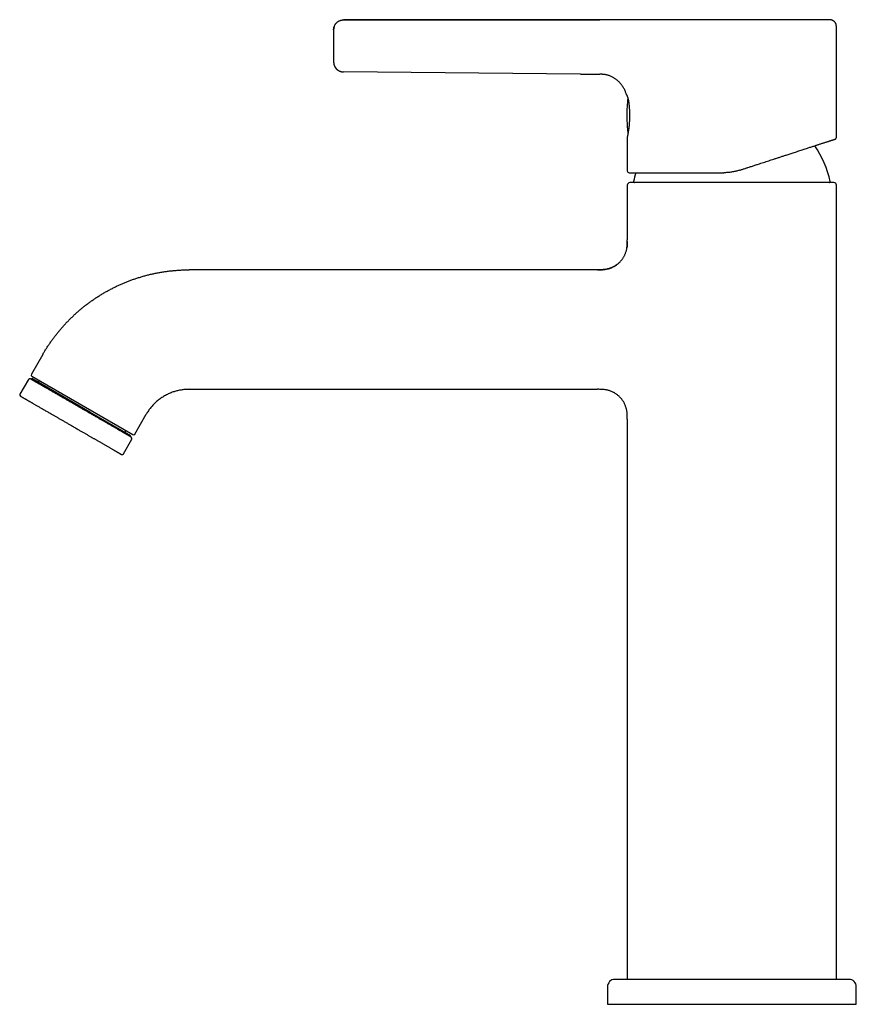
# Model space of a CAD drawing. Header units: millimetres. Extents: x 8 to 916, y 12 to 932.
# Tile 36 of 72: x 25 to 193, y 662 to 860. Entities that reach past the tile are written whole.
import ezdxf

# ---------------------------------------------------------------- set-up
doc = ezdxf.new("R2010")
doc.units = ezdxf.units.MM

msp = doc.modelspace()

# ---------------------------------------------------------------- linework, layer by layer
at = {"color": 7, "linetype": 'Continuous', "lineweight": 30}
for p, q in [((89.77, 859.5), (141.25, 859.53)), ((141.25, 859.52), (89.77, 859.49)), ((188.77, 835.93), (188.77, 858.02)), ((89.75, 849.06), (89.75, 849.06)), ((137.37, 848.62), (89.75, 849.05)), ((137.37, 848.62), (141.25, 848.59)), ((141.25, 848.59), (141.25, 848.58)), ((146.57, 844.55), (146.56, 844.56)), ((146.59, 844.51), (146.57, 844.53)), ((146.88, 836.99), (146.89, 836.91)), ((146.77, 836.05), (146.77, 836.01)), ((146.77, 836.02), (146.77, 829.22)), ((146.77, 826.32), (146.77, 815.32)), ((188.77, 666.82), (188.77, 826.32)), ((140.77, 809.32), (58.78, 809.32)), ((29.34, 792.32), (27.05, 788.34)), ((26.45, 787.3), (24.75, 784.36)), ((27.13, 787.49), (27.03, 787.31)), ((38.82, 780.74), (27.13, 787.49)), ((27.16, 787.93), (47.42, 776.23)), ((58.78, 785.32), (140.77, 785.32)), ((47.05, 775.99), (38.82, 780.74)), ((47.83, 776.34), (50.12, 780.32)), ((146.77, 779.32), (146.77, 666.82)), ((45.53, 772.36), (47.23, 775.3)), ((46.95, 775.81), (47.05, 775.99)), ((191.27, 666.82), (144.27, 666.82)), ((142.77, 665.32), (142.77, 661.82)), ((192.77, 661.82), (192.77, 665.32)), ((142.77, 661.82), (192.77, 661.82))]:
    msp.add_line(p, q, dxfattribs=at)
for centre, radius, start, end in [((89.77, 851.05), 2, 181.1418, 186.1291), ((89.77, 851.05), 2, 200.4003, 269.4813), ((176.67, 840.32), 30, 173.3326, 180), ((176.67, 840.32), 30, 180, 185.9292), ((147.03, 837.24), 0.2, 185.9292, 215.6127), ((167.77, 822.82), 20.2, 12.1248, 34.4137), ((147.17, 829.22), 0.4, 180, 270), ((167.77, 822.82), 20.2, 162.7153, 167.8752), ((147.27, 826.32), 0.5, 90, 180), ((148.22, 827.02), 0.2, 167.8752, 270), ((187.32, 827.02), 0.2, 270, 12.1248), ((188.27, 826.32), 0.5, 0, 90), ((26.71, 787.15), 0.3, 60, 150), ((27.31, 788.19), 0.3, 150, 240), ((28.28, 787.28), 0.4, 240, 330), ((25.01, 784.21), 0.3, 150, 240), ((46.3, 776.88), 0.4, 150, 240), ((46.97, 775.45), 0.3, 330, 60), ((47.57, 776.49), 0.3, 240, 330), ((45.27, 772.51), 0.3, 240, 330), ((144.27, 665.32), 1.5, 90, 180), ((191.27, 665.32), 1.5, 0, 90)]:
    msp.add_arc(centre, radius, start, end, dxfattribs=at)
for points, knots in [([(87.77, 857.54), (87.77, 857.57), (87.77, 857.66), (87.79, 857.81), (87.82, 857.96), (87.86, 858.12), (87.92, 858.27), (87.99, 858.42), (88.07, 858.56), (88.16, 858.7), (88.26, 858.82), (88.38, 858.94), (88.5, 859.05), (88.63, 859.15), (88.77, 859.23), (88.91, 859.31), (89.05, 859.37), (89.2, 859.42), (89.34, 859.46), (89.49, 859.48), (89.63, 859.5), (89.72, 859.5), (89.77, 859.5)], [0, 0, 0, 0, 0.036909, 0.08662, 0.137617, 0.189785, 0.242989, 0.297073, 0.348718, 0.400836, 0.453259, 0.505816, 0.558333, 0.610635, 0.662554, 0.713928, 0.764604, 0.814445, 0.862462, 0.909449, 0.955319, 1, 1, 1, 1]), ([(87.89, 858.19), (87.89, 858.18), (87.87, 858.14), (87.85, 858.06), (87.82, 857.96), (87.8, 857.86), (87.79, 857.8), (87.78, 857.75), (87.78, 857.72), (87.78, 857.69), (87.77, 857.66), (87.77, 857.63), (87.77, 857.6), (87.77, 857.56), (87.77, 857.55), (87.77, 857.53)], [0, 0, 0, 0, 0.0224763, 0.1931344, 0.3265791, 0.451743, 0.5674853, 0.6084878, 0.6482526, 0.6890171, 0.7345931, 0.7873546, 0.8487151, 0.9194597, 1, 1, 1, 1]), ([(150.72, 859.52), (150.64, 859.52), (150.5, 859.52), (150.28, 859.53), (150.07, 859.53), (149.87, 859.53), (149.66, 859.54), (149.43, 859.54), (149.19, 859.54), (148.96, 859.55), (148.72, 859.55), (148.49, 859.54), (148.28, 859.54), (148.07, 859.54), (147.87, 859.54), (147.66, 859.53), (147.45, 859.53), (147.23, 859.53), (147.01, 859.52), (146.8, 859.52), (146.58, 859.52), (146.37, 859.52), (146.18, 859.51), (145.99, 859.51), (145.81, 859.51), (145.63, 859.51), (145.44, 859.51), (145.25, 859.5), (145.06, 859.5), (144.85, 859.5), (144.62, 859.5), (144.39, 859.5), (144.13, 859.5), (143.86, 859.51), (143.58, 859.51), (143.28, 859.51), (142.97, 859.51), (142.65, 859.52), (142.31, 859.52), (141.97, 859.52), (141.61, 859.52), (141.37, 859.52), (141.25, 859.52)], [0, 0, 0, 0, 0.024162, 0.046991, 0.068779, 0.089763, 0.110125, 0.136066, 0.161361, 0.186002, 0.211449, 0.235752, 0.25874, 0.280241, 0.300083, 0.32304, 0.345645, 0.368411, 0.391325, 0.414375, 0.437521, 0.460722, 0.480026, 0.499317, 0.518572, 0.537769, 0.556944, 0.577215, 0.597769, 0.619781, 0.643317, 0.668436, 0.695146, 0.723446, 0.753328, 0.784771, 0.817736, 0.852145, 0.887254, 0.92363, 0.961229, 1, 1, 1, 1]), ([(187.27, 859.52), (187.27, 859.52), (187.27, 859.52), (187.24, 859.52), (187.21, 859.52), (187.15, 859.52), (187.09, 859.52), (187.01, 859.52), (186.92, 859.52), (186.82, 859.52), (186.7, 859.52), (186.57, 859.52), (186.42, 859.52), (186.26, 859.52), (186.07, 859.52), (185.87, 859.52), (185.65, 859.52), (185.42, 859.52), (185.16, 859.52), (184.89, 859.52), (184.6, 859.52), (184.29, 859.52), (183.97, 859.52), (183.64, 859.52), (183.3, 859.52), (182.96, 859.52), (182.6, 859.52), (182.24, 859.52), (181.85, 859.52), (181.45, 859.52), (181.03, 859.52), (180.59, 859.52), (180.15, 859.52), (179.69, 859.52), (179.23, 859.52), (178.77, 859.52), (178.31, 859.52), (177.85, 859.52), (177.38, 859.52), (176.89, 859.52), (176.38, 859.52), (175.86, 859.52), (175.33, 859.52), (174.79, 859.52), (174.25, 859.52), (173.71, 859.52), (173.18, 859.52), (172.65, 859.52), (172.13, 859.52), (171.6, 859.52), (171.05, 859.52), (170.5, 859.52), (169.93, 859.52), (169.36, 859.52), (168.79, 859.52), (168.22, 859.52), (167.66, 859.52), (167.11, 859.52), (166.57, 859.52), (166.04, 859.52), (165.5, 859.52), (164.96, 859.52), (164.41, 859.52), (163.86, 859.52), (163.31, 859.52), (162.76, 859.52), (162.21, 859.52), (161.68, 859.52), (161.17, 859.52), (160.67, 859.52), (160.18, 859.52), (159.69, 859.52), (159.21, 859.52), (158.72, 859.52), (158.22, 859.52), (157.74, 859.52), (157.26, 859.52), (156.8, 859.52), (156.35, 859.52), (155.92, 859.52), (155.5, 859.52), (155.1, 859.52), (154.71, 859.52), (154.32, 859.52), (153.93, 859.52), (153.54, 859.52), (153.17, 859.52), (152.81, 859.52), (152.46, 859.52), (152.13, 859.52), (151.82, 859.52), (151.53, 859.52), (151.25, 859.52), (150.98, 859.52), (150.81, 859.52), (150.72, 859.52)], [0, 0, 0, 0, 0.009186, 0.020206, 0.03124, 0.042297, 0.05228, 0.062249, 0.072212, 0.082175, 0.092146, 0.102132, 0.112109, 0.123048, 0.133961, 0.144857, 0.155745, 0.166635, 0.178153, 0.189656, 0.201156, 0.212663, 0.224187, 0.235705, 0.246526, 0.257322, 0.268103, 0.278878, 0.289654, 0.301045, 0.312423, 0.323799, 0.335183, 0.346586, 0.357978, 0.368678, 0.379357, 0.390023, 0.400684, 0.411349, 0.422615, 0.43387, 0.445123, 0.456384, 0.467663, 0.478929, 0.489512, 0.500075, 0.510625, 0.521171, 0.531721, 0.542869, 0.554004, 0.565134, 0.576271, 0.587422, 0.598564, 0.609033, 0.61948, 0.629913, 0.64034, 0.650769, 0.661799, 0.672814, 0.683822, 0.694834, 0.705857, 0.716877, 0.727234, 0.737566, 0.747883, 0.758192, 0.7685, 0.779397, 0.790284, 0.801168, 0.812061, 0.822969, 0.833861, 0.844094, 0.854308, 0.864511, 0.87471, 0.884912, 0.895667, 0.90642, 0.917179, 0.927954, 0.938754, 0.949515, 0.959618, 0.96971, 0.9798, 0.989894, 1, 1, 1, 1]), ([(188.77, 858.02), (188.77, 858.07), (188.77, 858.15), (188.76, 858.28), (188.75, 858.4), (188.73, 858.51), (188.71, 858.61), (188.67, 858.7), (188.64, 858.79), (188.59, 858.87), (188.54, 858.95), (188.49, 859.03), (188.42, 859.11), (188.34, 859.19), (188.24, 859.27), (188.12, 859.34), (188, 859.41), (187.88, 859.45), (187.75, 859.49), (187.63, 859.51), (187.54, 859.51), (187.47, 859.52), (187.43, 859.52), (187.39, 859.52), (187.33, 859.52), (187.29, 859.52), (187.27, 859.52)], [0, 0, 0, 0, 0.054023, 0.105414, 0.154088, 0.200109, 0.243651, 0.284779, 0.323291, 0.359059, 0.402308, 0.440347, 0.474817, 0.527521, 0.581468, 0.636524, 0.692536, 0.747674, 0.798972, 0.852089, 0.901317, 0.916118, 0.930602, 0.948387, 0.973381, 1, 1, 1, 1]), ([(87.77, 857.5), (87.77, 857.5), (87.77, 857.49), (87.77, 857.47), (87.77, 857.43), (87.77, 857.38), (87.77, 857.32), (87.77, 857.24), (87.77, 857.15), (87.77, 857.05), (87.77, 856.94), (87.77, 856.82), (87.77, 856.68), (87.77, 856.54), (87.77, 856.38), (87.77, 856.22), (87.77, 856.05), (87.77, 855.87), (87.77, 855.68), (87.77, 855.49), (87.77, 855.29), (87.77, 855.08), (87.77, 854.88), (87.77, 854.67), (87.77, 854.47), (87.77, 854.26), (87.77, 854.05), (87.77, 853.84), (87.77, 853.63), (87.77, 853.43), (87.77, 853.23), (87.77, 853.03), (87.77, 852.83), (87.77, 852.65), (87.77, 852.47), (87.77, 852.3), (87.77, 852.14), (87.77, 851.99), (87.77, 851.84), (87.77, 851.71), (87.77, 851.59), (87.77, 851.48), (87.77, 851.38), (87.77, 851.29), (87.77, 851.22), (87.77, 851.16), (87.77, 851.11), (87.77, 851.07), (87.77, 851.05), (87.77, 851.05), (87.77, 851.05)], [0, 0, 0, 0, 0.020695, 0.041476, 0.062435, 0.08327, 0.104094, 0.124993, 0.146248, 0.167218, 0.187988, 0.208649, 0.22929, 0.250004, 0.270747, 0.291407, 0.312074, 0.33284, 0.353794, 0.375023, 0.396278, 0.417246, 0.438015, 0.458673, 0.479312, 0.500022, 0.520754, 0.541404, 0.562062, 0.582819, 0.603765, 0.624985, 0.646228, 0.66719, 0.687958, 0.708621, 0.729269, 0.749994, 0.770718, 0.791506, 0.812448, 0.833298, 0.854122, 0.875005, 0.896278, 0.917254, 0.938022, 0.958674, 0.979302, 1, 1, 1, 1]), ([(87.77, 851.01), (87.77, 851), (87.77, 850.98), (87.77, 850.95), (87.77, 850.93), (87.77, 850.9), (87.78, 850.87), (87.78, 850.84), (87.78, 850.81), (87.79, 850.76), (87.8, 850.69), (87.82, 850.6), (87.85, 850.49), (87.88, 850.38), (87.93, 850.25), (88, 850.12), (88.07, 850), (88.14, 849.89), (88.2, 849.81), (88.26, 849.74), (88.32, 849.67), (88.38, 849.61), (88.44, 849.56), (88.51, 849.5), (88.59, 849.44), (88.67, 849.38), (88.77, 849.32), (88.88, 849.26), (89, 849.21), (89.13, 849.16), (89.28, 849.12), (89.43, 849.08), (89.59, 849.06), (89.7, 849.06), (89.75, 849.06)], [0, 0, 0, 0, 0.018253, 0.034332, 0.048342, 0.060478, 0.071071, 0.080657, 0.090062, 0.099761, 0.127138, 0.156744, 0.188308, 0.228669, 0.271771, 0.317539, 0.363857, 0.409655, 0.437958, 0.465974, 0.493673, 0.521028, 0.548014, 0.575069, 0.604945, 0.638043, 0.67427, 0.713499, 0.75557, 0.800278, 0.847379, 0.896588, 0.94758, 1, 1, 1, 1]), ([(146.56, 844.56), (146.54, 844.66), (146.48, 844.85), (146.37, 845.14), (146.25, 845.43), (146.1, 845.72), (145.94, 846), (145.76, 846.28), (145.56, 846.54), (145.34, 846.8), (145.12, 847.04), (144.87, 847.27), (144.62, 847.48), (144.36, 847.68), (144.09, 847.85), (143.81, 848.01), (143.54, 848.14), (143.26, 848.26), (142.98, 848.36), (142.7, 848.43), (142.44, 848.49), (142.18, 848.53), (141.93, 848.56), (141.69, 848.58), (141.46, 848.58), (141.32, 848.58), (141.25, 848.58)], [0, 0, 0, 0, 0.041728, 0.08463, 0.128551, 0.173328, 0.218797, 0.264786, 0.31112, 0.357625, 0.404125, 0.45045, 0.496434, 0.541917, 0.586749, 0.63079, 0.673907, 0.715978, 0.756885, 0.796512, 0.834742, 0.87145, 0.906496, 0.939724, 0.970957, 1, 1, 1, 1]), ([(146.6, 844.49), (146.59, 844.5), (146.58, 844.52), (146.57, 844.54), (146.57, 844.55), (146.57, 844.55)], [0, 0, 0, 0, 0.348637, 0.698688, 1, 1, 1, 1]), ([(146.59, 844.51), (146.59, 844.5), (146.6, 844.49), (146.61, 844.46), (146.63, 844.42), (146.65, 844.38), (146.67, 844.33), (146.69, 844.29), (146.7, 844.28)], [0, 0, 0, 0, 0.119236, 0.282975, 0.462249, 0.643477, 0.832855, 1, 1, 1, 1]), ([(146.6, 844.49), (146.6, 844.48), (146.61, 844.47), (146.63, 844.43), (146.65, 844.37), (146.68, 844.31), (146.71, 844.24), (146.75, 844.15), (146.78, 844.06), (146.82, 843.95), (146.86, 843.84), (146.89, 843.72), (146.93, 843.58), (146.96, 843.44), (146.99, 843.29), (147.02, 843.13), (147.04, 842.96), (147.06, 842.85), (147.07, 842.79)], [0, 0, 0, 0, 0.062957, 0.126071, 0.189377, 0.252771, 0.316121, 0.379286, 0.442146, 0.50479, 0.567364, 0.629941, 0.692573, 0.755284, 0.818079, 0.880956, 0.943905, 1, 1, 1, 1]), ([(147.07, 842.79), (147.07, 842.75), (147.08, 842.65), (147.1, 842.47), (147.12, 842.27), (147.14, 842.06), (147.16, 841.86), (147.17, 841.66), (147.19, 841.47), (147.2, 841.27), (147.2, 841.07), (147.21, 840.87), (147.22, 840.68), (147.22, 840.5), (147.22, 840.32), (147.22, 840.16), (147.22, 840), (147.21, 839.85), (147.21, 839.7), (147.2, 839.57), (147.2, 839.45), (147.19, 839.35), (147.19, 839.25), (147.18, 839.13), (147.17, 838.98), (147.16, 838.8), (147.15, 838.63), (147.13, 838.47), (147.12, 838.33), (147.11, 838.18), (147.09, 838.04), (147.07, 837.9), (147.06, 837.77), (147.04, 837.64), (147.02, 837.51), (147, 837.37), (146.98, 837.24), (146.96, 837.11), (146.95, 837), (146.93, 836.88), (146.91, 836.77), (146.89, 836.66), (146.87, 836.55), (146.85, 836.46), (146.84, 836.37), (146.82, 836.3), (146.81, 836.23), (146.8, 836.17), (146.79, 836.12), (146.78, 836.09), (146.77, 836.06), (146.77, 836.05), (146.77, 836.05)], [0, 0, 0, 0, 0.014901, 0.041014, 0.066281, 0.090699, 0.114265, 0.136975, 0.158827, 0.179818, 0.20275, 0.224556, 0.245241, 0.264852, 0.283403, 0.300885, 0.317293, 0.334386, 0.350117, 0.364481, 0.377475, 0.389097, 0.399534, 0.409997, 0.4298, 0.450407, 0.471815, 0.488704, 0.506063, 0.523896, 0.542204, 0.561029, 0.576963, 0.594293, 0.613023, 0.633157, 0.654701, 0.673231, 0.692704, 0.713126, 0.734511, 0.756862, 0.780133, 0.80432, 0.826239, 0.848868, 0.872211, 0.896276, 0.921072, 0.946612, 0.972913, 1, 1, 1, 1]), ([(146.85, 837.22), (146.85, 837.22), (146.85, 837.22), (146.85, 837.21), (146.85, 837.21), (146.85, 837.2), (146.85, 837.19), (146.86, 837.18), (146.86, 837.16), (146.86, 837.14), (146.87, 837.11), (146.87, 837.07), (146.88, 837.03), (146.88, 837.01), (146.88, 836.99)], [0, 0, 0, 0, 0.062797, 0.125263, 0.187875, 0.251104, 0.326092, 0.400828, 0.476067, 0.552547, 0.665921, 0.77668, 0.887232, 1, 1, 1, 1]), ([(146.9, 836.88), (146.9, 836.88), (146.9, 836.86), (146.91, 836.84), (146.92, 836.83), (146.92, 836.83)], [0, 0, 0, 0, 0.2694538, 0.9553776, 1, 1, 1, 1]), ([(169.27, 829.31), (169.46, 829.37), (169.84, 829.49), (170.41, 829.67), (170.97, 829.86), (171.46, 830.02), (171.88, 830.15), (172.24, 830.27), (172.59, 830.38), (172.94, 830.5), (173.36, 830.63), (173.84, 830.79), (174.38, 830.96), (174.91, 831.14), (175.43, 831.31), (175.95, 831.48), (176.4, 831.62), (176.79, 831.75), (177.11, 831.85), (177.43, 831.95), (177.74, 832.06), (178.05, 832.16), (178.36, 832.26), (178.7, 832.37), (179.08, 832.49), (179.49, 832.62), (179.89, 832.76), (180.32, 832.89), (180.76, 833.04), (181.22, 833.19), (181.67, 833.33), (182.1, 833.47), (182.53, 833.61), (182.92, 833.74), (183.28, 833.86), (183.62, 833.97), (183.94, 834.07), (184.25, 834.17), (184.56, 834.27), (184.85, 834.37), (185.12, 834.46), (185.39, 834.54), (185.66, 834.63), (185.94, 834.72), (186.21, 834.81), (186.47, 834.89), (186.71, 834.97), (186.94, 835.05), (187.13, 835.11), (187.28, 835.15), (187.39, 835.19), (187.5, 835.23), (187.6, 835.26), (187.7, 835.29), (187.79, 835.32), (187.88, 835.35), (187.96, 835.38), (188.05, 835.4), (188.12, 835.43), (188.19, 835.45), (188.26, 835.47), (188.32, 835.49), (188.38, 835.51), (188.43, 835.53), (188.47, 835.54), (188.49, 835.55), (188.49, 835.55), (188.49, 835.55)], [0, 0, 0, 0, 0.018884, 0.03773, 0.056551, 0.075361, 0.087184, 0.099011, 0.110845, 0.122833, 0.135326, 0.153875, 0.172385, 0.19087, 0.209342, 0.227814, 0.246299, 0.258028, 0.269733, 0.281417, 0.293082, 0.304732, 0.316371, 0.328001, 0.343985, 0.359969, 0.37596, 0.392252, 0.411593, 0.430878, 0.450123, 0.469344, 0.488557, 0.507779, 0.524213, 0.540596, 0.556936, 0.573245, 0.589532, 0.605517, 0.6215, 0.637492, 0.653185, 0.671799, 0.690363, 0.708894, 0.727407, 0.745918, 0.764442, 0.77535, 0.786237, 0.797106, 0.807961, 0.818804, 0.82964, 0.840472, 0.852385, 0.864301, 0.876225, 0.888026, 0.899339, 0.916141, 0.932916, 0.949677, 0.966437, 0.983208, 1, 1, 1, 1]), ([(188.49, 835.55), (188.51, 835.55), (188.53, 835.56), (188.57, 835.58), (188.61, 835.61), (188.65, 835.64), (188.68, 835.68), (188.7, 835.71), (188.72, 835.75), (188.74, 835.79), (188.76, 835.83), (188.77, 835.88), (188.77, 835.91), (188.77, 835.93)], [0, 0, 0, 0, 0.101139, 0.179766, 0.235683, 0.395078, 0.456356, 0.534564, 0.629469, 0.711053, 0.80075, 0.897517, 1, 1, 1, 1]), ([(147.17, 828.82), (147.17, 828.82), (147.17, 828.82), (147.17, 828.82), (147.17, 828.82), (147.17, 828.82), (147.17, 828.82), (147.17, 828.82), (147.17, 828.82), (147.17, 828.82), (147.18, 828.82), (147.18, 828.82), (147.19, 828.82), (147.2, 828.82), (147.21, 828.82), (147.21, 828.82), (147.21, 828.82), (147.22, 828.82), (147.22, 828.82), (147.22, 828.82), (147.23, 828.82), (147.24, 828.82), (147.26, 828.82), (147.28, 828.82), (147.31, 828.82), (147.34, 828.82), (147.39, 828.82), (147.47, 828.82), (147.58, 828.82), (147.69, 828.82), (147.8, 828.82), (147.89, 828.82), (147.99, 828.82), (148.09, 828.82), (148.18, 828.82), (148.24, 828.82), (148.26, 828.82), (148.26, 828.82), (148.26, 828.82), (148.27, 828.82), (148.28, 828.82), (148.3, 828.82), (148.32, 828.82), (148.35, 828.82), (148.39, 828.82), (148.44, 828.82), (148.49, 828.82), (148.54, 828.82), (148.61, 828.82), (148.66, 828.82), (148.71, 828.82), (148.73, 828.82), (148.75, 828.82), (148.77, 828.82), (148.81, 828.82), (148.9, 828.82), (149.05, 828.82), (149.2, 828.82), (149.32, 828.82), (149.42, 828.82), (149.51, 828.82), (149.61, 828.82), (149.71, 828.82), (149.81, 828.82), (149.96, 828.82), (150.18, 828.82), (150.43, 828.82), (150.64, 828.82), (150.77, 828.82), (150.86, 828.82), (150.91, 828.82), (150.97, 828.82), (151.03, 828.82), (151.08, 828.82), (151.16, 828.82), (151.27, 828.82), (151.41, 828.82), (151.53, 828.82), (151.64, 828.82), (151.73, 828.82), (151.79, 828.82), (151.86, 828.82), (151.92, 828.82), (151.98, 828.82), (152.15, 828.82), (152.41, 828.82), (152.77, 828.82), (153.12, 828.82), (153.48, 828.82), (153.83, 828.82), (154.11, 828.82), (154.29, 828.82), (154.37, 828.82), (154.4, 828.82), (154.41, 828.82), (154.41, 828.82), (154.42, 828.82), (154.43, 828.82), (154.45, 828.82), (154.49, 828.82), (154.54, 828.82), (154.61, 828.82), (154.69, 828.82), (154.78, 828.82), (154.88, 828.82), (155, 828.82), (155.14, 828.82), (155.29, 828.82), (155.46, 828.82), (155.65, 828.82), (155.85, 828.82), (156.06, 828.82), (156.28, 828.82), (156.52, 828.82), (156.77, 828.82), (157.03, 828.82), (157.31, 828.82), (157.61, 828.82), (157.93, 828.82), (158.26, 828.82), (158.6, 828.82), (158.93, 828.82), (159.25, 828.82), (159.53, 828.82), (159.87, 828.82), (160.16, 828.82), (160.37, 828.82), (160.44, 828.82), (160.47, 828.82), (160.49, 828.82), (160.51, 828.82), (160.53, 828.82), (160.55, 828.82), (160.73, 828.82), (161.08, 828.82), (161.59, 828.82), (162.1, 828.82), (162.62, 828.82), (163.15, 828.82), (163.66, 828.82), (164.17, 828.82), (164.67, 828.82), (165.17, 828.82), (165.68, 828.82), (166.02, 828.82), (166.18, 828.82)], [0, 0, 0, 0, 0.000373, 0.000982, 0.002338, 0.004225, 0.006644, 0.009593, 0.012837, 0.016548, 0.020724, 0.025366, 0.030475, 0.036049, 0.042089, 0.043912, 0.045056, 0.046103, 0.047147, 0.048187, 0.049224, 0.054063, 0.062508, 0.070817, 0.078866, 0.086655, 0.094802, 0.114489, 0.134177, 0.153864, 0.165891, 0.177873, 0.189646, 0.201417, 0.213017, 0.218121, 0.21877, 0.219085, 0.219419, 0.219771, 0.220143, 0.222316, 0.224972, 0.22811, 0.231731, 0.235914, 0.240596, 0.24578, 0.251463, 0.257647, 0.260527, 0.26265, 0.26435, 0.266053, 0.267759, 0.2745, 0.288353, 0.302441, 0.309041, 0.315691, 0.322392, 0.329143, 0.335944, 0.342795, 0.349293, 0.366648, 0.384219, 0.394155, 0.404158, 0.406851, 0.410078, 0.413243, 0.416346, 0.419386, 0.422364, 0.430035, 0.437259, 0.444037, 0.450368, 0.45398, 0.457428, 0.460714, 0.463836, 0.466915, 0.470808, 0.489161, 0.505548, 0.521935, 0.538322, 0.554708, 0.569129, 0.575474, 0.578266, 0.578631, 0.578997, 0.579362, 0.579728, 0.580093, 0.580459, 0.582374, 0.584761, 0.58762, 0.590952, 0.594756, 0.599032, 0.603781, 0.609537, 0.615862, 0.622756, 0.630219, 0.638251, 0.646852, 0.655483, 0.664619, 0.674262, 0.68441, 0.695064, 0.706224, 0.71789, 0.730062, 0.742739, 0.755923, 0.765912, 0.776173, 0.786707, 0.801027, 0.807479, 0.808209, 0.80894, 0.809672, 0.810405, 0.81114, 0.811875, 0.812612, 0.830102, 0.847591, 0.865081, 0.88257, 0.90006, 0.917549, 0.934039, 0.95053, 0.96702, 0.98351, 1, 1, 1, 1]), ([(169.27, 829.31), (169.16, 829.27), (168.93, 829.2), (168.59, 829.11), (168.24, 829.03), (167.89, 828.96), (167.55, 828.91), (167.2, 828.87), (166.86, 828.84), (166.52, 828.82), (166.3, 828.82), (166.18, 828.82)], [0, 0, 0, 0, 0.11455, 0.228399, 0.34157, 0.454091, 0.565984, 0.675295, 0.784051, 0.892278, 1, 1, 1, 1]), ([(167.77, 826.82), (167.57, 826.82), (167.18, 826.82), (166.59, 826.82), (166.01, 826.82), (165.49, 826.82), (165.05, 826.82), (164.69, 826.82), (164.32, 826.82), (163.95, 826.82), (163.51, 826.82), (163, 826.82), (162.43, 826.82), (161.87, 826.82), (161.32, 826.82), (160.77, 826.82), (160.3, 826.82), (159.91, 826.82), (159.61, 826.82), (159.31, 826.82), (159, 826.82), (158.71, 826.82), (158.41, 826.82), (158.04, 826.82), (157.59, 826.82), (157.06, 826.82), (156.57, 826.82), (156.11, 826.82), (155.68, 826.82), (155.26, 826.82), (154.84, 826.82), (154.44, 826.82), (154.04, 826.82), (153.65, 826.82), (153.25, 826.82), (152.85, 826.82), (152.44, 826.82), (152.05, 826.82), (151.67, 826.82), (151.3, 826.82), (150.95, 826.82), (150.63, 826.82), (150.36, 826.82), (150.12, 826.82), (149.89, 826.82), (149.66, 826.82), (149.43, 826.82), (149.19, 826.82), (148.94, 826.82), (148.74, 826.82), (148.58, 826.82), (148.46, 826.82), (148.34, 826.82), (148.23, 826.82), (148.12, 826.82), (148.02, 826.82), (147.93, 826.82), (147.84, 826.82), (147.75, 826.82), (147.67, 826.82), (147.6, 826.82), (147.52, 826.82), (147.45, 826.82), (147.38, 826.82), (147.33, 826.82), (147.3, 826.82), (147.27, 826.82), (147.27, 826.82), (147.27, 826.82)], [0, 0, 0, 0, 0.018297, 0.036561, 0.054805, 0.073046, 0.084517, 0.095997, 0.107488, 0.119146, 0.131344, 0.149462, 0.167556, 0.18564, 0.203729, 0.221837, 0.239979, 0.2503, 0.260606, 0.270901, 0.281186, 0.291465, 0.30174, 0.312014, 0.330855, 0.349718, 0.36862, 0.385084, 0.401515, 0.417923, 0.434318, 0.450713, 0.467117, 0.483543, 0.5, 0.518813, 0.537585, 0.55633, 0.575065, 0.593808, 0.612574, 0.631379, 0.645824, 0.660242, 0.674642, 0.689029, 0.703413, 0.722254, 0.741117, 0.760019, 0.771113, 0.78219, 0.793255, 0.804311, 0.815361, 0.826409, 0.837457, 0.849616, 0.861783, 0.873965, 0.886015, 0.897519, 0.91461, 0.931681, 0.948743, 0.965809, 0.98289, 1, 1, 1, 1]), ([(188.27, 826.82), (188.27, 826.82), (188.26, 826.82), (188.24, 826.82), (188.2, 826.82), (188.14, 826.82), (188.09, 826.82), (188.04, 826.82), (187.98, 826.82), (187.91, 826.82), (187.82, 826.82), (187.71, 826.82), (187.57, 826.82), (187.41, 826.82), (187.23, 826.82), (187.04, 826.82), (186.86, 826.82), (186.71, 826.82), (186.58, 826.82), (186.44, 826.82), (186.3, 826.82), (186.16, 826.82), (186.01, 826.82), (185.81, 826.82), (185.56, 826.82), (185.25, 826.82), (184.94, 826.82), (184.63, 826.82), (184.33, 826.82), (184.01, 826.82), (183.68, 826.82), (183.34, 826.82), (182.99, 826.82), (182.64, 826.82), (182.25, 826.82), (181.83, 826.82), (181.39, 826.82), (180.93, 826.82), (180.46, 826.82), (179.98, 826.82), (179.49, 826.82), (179.03, 826.82), (178.6, 826.82), (178.2, 826.82), (177.8, 826.82), (177.39, 826.82), (176.94, 826.82), (176.43, 826.82), (175.88, 826.82), (175.39, 826.82), (174.98, 826.82), (174.65, 826.82), (174.31, 826.82), (173.97, 826.82), (173.63, 826.82), (173.29, 826.82), (172.93, 826.82), (172.57, 826.82), (172.18, 826.82), (171.8, 826.82), (171.43, 826.82), (171, 826.82), (170.51, 826.82), (169.96, 826.82), (169.42, 826.82), (168.87, 826.82), (168.32, 826.82), (167.95, 826.82), (167.77, 826.82)], [0, 0, 0, 0, 0.0182994, 0.0365643, 0.0548095, 0.0730503, 0.0845207, 0.095999, 0.107489, 0.1191462, 0.1313436, 0.1494624, 0.1675565, 0.1856404, 0.203729, 0.2218369, 0.2399788, 0.2502997, 0.2606061, 0.2709006, 0.2811859, 0.2914647, 0.3017397, 0.3120137, 0.3308548, 0.3497181, 0.3686199, 0.3850844, 0.401515, 0.4179226, 0.4343183, 0.4507128, 0.4671173, 0.4835427, 0.4999999, 0.5188133, 0.5375845, 0.5563297, 0.5750654, 0.5938079, 0.6125736, 0.6313789, 0.6458238, 0.6602423, 0.6746417, 0.6890295, 0.703413, 0.7222542, 0.7411174, 0.7600192, 0.7711127, 0.7821902, 0.7932553, 0.8043112, 0.8153612, 0.8264088, 0.8374573, 0.8496156, 0.8617835, 0.8739655, 0.8860146, 0.897517, 0.9146072, 0.9316771, 0.948739, 0.9658052, 0.9828881, 1, 1, 1, 1]), ([(140.77, 809.32), (140.88, 809.32), (141.1, 809.32), (141.43, 809.32), (141.76, 809.34), (142.07, 809.36), (142.35, 809.4), (142.61, 809.45), (142.87, 809.51), (143.12, 809.57), (143.36, 809.65), (143.59, 809.74), (143.81, 809.84), (144.03, 809.95), (144.25, 810.07), (144.46, 810.21), (144.67, 810.35), (144.87, 810.51), (145.06, 810.67), (145.24, 810.84), (145.41, 811.03), (145.58, 811.22), (145.73, 811.42), (145.88, 811.62), (146.01, 811.83), (146.13, 812.05), (146.24, 812.27), (146.34, 812.5), (146.43, 812.73), (146.51, 812.97), (146.58, 813.22), (146.64, 813.48), (146.68, 813.75), (146.72, 814.01), (146.75, 814.31), (146.76, 814.62), (146.77, 814.97), (146.77, 815.2), (146.77, 815.32)], [0, 0, 0, 0, 0.033819, 0.067708, 0.101712, 0.135867, 0.16283, 0.189921, 0.217154, 0.244538, 0.269572, 0.294741, 0.320043, 0.345474, 0.371025, 0.396682, 0.42243, 0.448249, 0.474116, 0.500007, 0.525899, 0.551766, 0.577584, 0.603332, 0.628989, 0.65454, 0.679971, 0.705272, 0.730441, 0.755474, 0.783354, 0.811076, 0.838652, 0.866097, 0.893425, 0.929064, 0.964571, 1, 1, 1, 1]), ([(146.77, 815), (146.77, 814.92), (146.77, 814.76), (146.76, 814.49), (146.74, 814.22), (146.71, 813.97), (146.69, 813.81), (146.68, 813.74)], [0, 0, 0, 0, 0.176242, 0.402181, 0.62181, 0.835227, 1, 1, 1, 1]), ([(29.34, 792.32), (29.46, 792.52), (29.69, 792.92), (30.06, 793.52), (30.44, 794.1), (30.84, 794.68), (31.24, 795.25), (31.65, 795.81), (32.07, 796.35), (32.5, 796.89), (32.95, 797.42), (33.41, 797.94), (33.88, 798.46), (34.36, 798.97), (34.85, 799.47), (35.36, 799.96), (35.87, 800.44), (36.4, 800.91), (36.93, 801.36), (37.47, 801.81), (38.02, 802.24), (38.58, 802.67), (39.15, 803.08), (39.73, 803.48), (40.33, 803.88), (40.97, 804.28), (41.63, 804.67), (42.3, 805.06), (42.98, 805.42), (43.65, 805.76), (44.3, 806.08), (44.94, 806.37), (45.58, 806.65), (46.23, 806.92), (46.88, 807.17), (47.54, 807.41), (48.23, 807.64), (48.95, 807.86), (49.69, 808.08), (50.43, 808.28), (51.18, 808.46), (51.94, 808.62), (52.7, 808.77), (53.46, 808.9), (54.22, 809.01), (54.99, 809.11), (55.75, 809.18), (56.51, 809.24), (57.27, 809.29), (58.03, 809.31), (58.53, 809.31), (58.78, 809.32)], [0, 0, 0, 0, 0.019669, 0.039338, 0.059007, 0.078676, 0.098345, 0.117663, 0.136981, 0.156299, 0.175617, 0.195329, 0.215041, 0.234753, 0.254465, 0.274177, 0.293889, 0.313601, 0.333313, 0.353025, 0.372738, 0.39245, 0.412162, 0.431874, 0.451586, 0.473268, 0.494951, 0.516633, 0.538316, 0.559999, 0.579711, 0.599423, 0.619135, 0.638848, 0.65856, 0.678273, 0.697985, 0.719668, 0.741351, 0.763034, 0.784716, 0.806399, 0.828082, 0.849765, 0.871448, 0.893132, 0.914815, 0.936111, 0.957407, 0.978703, 1, 1, 1, 1]), ([(144.86, 810.5), (144.84, 810.49), (144.8, 810.46), (144.74, 810.41), (144.69, 810.37), (144.64, 810.33), (144.6, 810.3), (144.55, 810.27), (144.51, 810.24), (144.46, 810.2), (144.4, 810.16), (144.33, 810.12), (144.25, 810.07), (144.15, 810.01), (144.04, 809.95), (143.91, 809.89), (143.77, 809.82), (143.62, 809.75), (143.46, 809.69), (143.28, 809.62), (143.09, 809.56), (142.89, 809.51), (142.67, 809.46), (142.43, 809.41), (142.19, 809.37), (141.93, 809.35), (141.65, 809.33), (141.37, 809.32), (141.07, 809.31), (140.87, 809.31), (140.77, 809.31)], [0, 0, 0, 0, 0.026855, 0.050671, 0.071711, 0.085878, 0.098863, 0.110893, 0.122245, 0.135275, 0.151024, 0.169646, 0.191128, 0.216685, 0.245342, 0.277074, 0.310909, 0.347602, 0.387117, 0.42942, 0.474475, 0.522247, 0.572706, 0.625825, 0.681586, 0.739977, 0.800996, 0.864652, 0.930968, 1, 1, 1, 1]), ([(38.75, 780.55), (38.66, 780.6), (38.49, 780.7), (38.23, 780.84), (37.98, 780.99), (37.72, 781.14), (37.46, 781.29), (37.2, 781.44), (36.94, 781.59), (36.64, 781.76), (36.32, 781.95), (35.98, 782.15), (35.63, 782.35), (35.29, 782.54), (34.97, 782.73), (34.67, 782.91), (34.38, 783.07), (34.1, 783.23), (33.82, 783.39), (33.54, 783.55), (33.27, 783.71), (32.98, 783.88), (32.68, 784.05), (32.37, 784.23), (32.06, 784.41), (31.76, 784.58), (31.46, 784.75), (31.18, 784.92), (30.89, 785.08), (30.62, 785.24), (30.35, 785.4), (30.09, 785.55), (29.84, 785.69), (29.6, 785.83), (29.37, 785.96), (29.15, 786.09), (28.94, 786.21), (28.73, 786.33), (28.54, 786.44), (28.37, 786.54), (28.22, 786.63), (28.08, 786.71), (27.95, 786.78), (27.83, 786.85), (27.72, 786.92), (27.61, 786.98), (27.51, 787.04), (27.41, 787.09), (27.32, 787.15), (27.22, 787.2), (27.14, 787.25), (27.07, 787.29), (27.01, 787.32), (26.97, 787.35), (26.93, 787.37), (26.9, 787.39), (26.88, 787.4), (26.87, 787.41), (26.86, 787.41), (26.86, 787.41), (26.86, 787.41)], [0, 0, 0, 0, 0.014706, 0.029387, 0.044052, 0.058709, 0.07337, 0.088044, 0.102741, 0.118213, 0.13778, 0.157318, 0.176849, 0.196396, 0.215982, 0.232562, 0.249106, 0.265627, 0.282139, 0.298656, 0.315191, 0.331759, 0.351512, 0.371216, 0.390893, 0.410567, 0.430262, 0.45, 0.469753, 0.489457, 0.509134, 0.528808, 0.548503, 0.568241, 0.587581, 0.606874, 0.626142, 0.645407, 0.664691, 0.684017, 0.699613, 0.715178, 0.730722, 0.746258, 0.761797, 0.77735, 0.79293, 0.807768, 0.826227, 0.84466, 0.863087, 0.881527, 0.899999, 0.914708, 0.929391, 0.944057, 0.958715, 0.973375, 0.988047, 1, 1, 1, 1]), ([(58.78, 785.32), (58.66, 785.31), (58.42, 785.31), (58.05, 785.29), (57.68, 785.26), (57.32, 785.21), (56.96, 785.15), (56.6, 785.08), (56.25, 784.99), (55.9, 784.89), (55.54, 784.78), (55.15, 784.64), (54.76, 784.47), (54.37, 784.29), (53.99, 784.09), (53.61, 783.88), (53.25, 783.65), (52.9, 783.4), (52.55, 783.14), (52.22, 782.87), (51.9, 782.58), (51.6, 782.27), (51.31, 781.97), (51.04, 781.65), (50.79, 781.33), (50.56, 781), (50.33, 780.66), (50.19, 780.43), (50.12, 780.32)], [0, 0, 0, 0, 0.0351244, 0.0702484, 0.1053723, 0.1404961, 0.1756196, 0.2101157, 0.2446115, 0.2791075, 0.3136041, 0.3546711, 0.3957383, 0.436805, 0.4778706, 0.5189356, 0.560001, 0.6010671, 0.6421339, 0.6832006, 0.7242669, 0.7653328, 0.806399, 0.8451194, 0.88384, 0.9225604, 0.9612804, 1, 1, 1, 1]), ([(146.77, 779.32), (146.77, 779.41), (146.77, 779.59), (146.77, 779.87), (146.76, 780.15), (146.74, 780.42), (146.71, 780.7), (146.67, 780.97), (146.62, 781.24), (146.56, 781.5), (146.48, 781.75), (146.39, 782.01), (146.29, 782.26), (146.17, 782.51), (146.04, 782.75), (145.9, 782.98), (145.74, 783.21), (145.57, 783.43), (145.39, 783.63), (145.2, 783.83), (145, 784.01), (144.79, 784.19), (144.57, 784.35), (144.33, 784.51), (144.1, 784.65), (143.85, 784.77), (143.61, 784.88), (143.36, 784.98), (143.11, 785.06), (142.85, 785.13), (142.58, 785.19), (142.29, 785.24), (141.99, 785.28), (141.68, 785.3), (141.38, 785.31), (141.07, 785.32), (140.87, 785.32), (140.77, 785.32)], [0, 0, 0, 0, 0.028278, 0.056598, 0.084989, 0.113475, 0.142074, 0.170805, 0.198031, 0.225403, 0.25293, 0.28062, 0.308475, 0.336489, 0.364654, 0.392953, 0.421366, 0.449866, 0.477913, 0.505985, 0.534051, 0.562079, 0.590547, 0.618916, 0.647163, 0.675268, 0.703218, 0.730512, 0.757646, 0.784626, 0.811459, 0.843224, 0.874819, 0.906266, 0.937591, 0.968823, 1, 1, 1, 1]), ([(24.86, 783.95), (24.86, 783.95), (24.86, 783.95), (24.87, 783.94), (24.89, 783.93), (24.92, 783.92), (24.96, 783.89), (25, 783.86), (25.06, 783.83), (25.11, 783.8), (25.17, 783.77), (25.24, 783.73), (25.32, 783.68), (25.4, 783.64), (25.48, 783.59), (25.58, 783.53), (25.68, 783.48), (25.78, 783.42), (25.88, 783.36), (25.99, 783.29), (26.11, 783.23), (26.23, 783.16), (26.37, 783.08), (26.51, 782.99), (26.68, 782.9), (26.85, 782.8), (27.03, 782.7), (27.21, 782.59), (27.4, 782.48), (27.61, 782.36), (27.84, 782.23), (28.09, 782.08), (28.35, 781.93), (28.62, 781.78), (28.89, 781.62), (29.18, 781.46), (29.46, 781.29), (29.76, 781.12), (30.06, 780.94), (30.37, 780.77), (30.68, 780.59), (30.97, 780.42), (31.24, 780.27), (31.48, 780.13), (31.72, 779.99), (31.96, 779.85), (32.21, 779.71), (32.45, 779.56), (32.7, 779.42), (32.96, 779.27), (33.22, 779.12), (33.49, 778.96), (33.77, 778.81), (34.04, 778.65), (34.31, 778.49), (34.59, 778.33), (34.86, 778.17), (35.15, 778.01), (35.45, 777.83), (35.78, 777.64), (36.1, 777.46), (36.43, 777.27), (36.64, 777.15), (36.75, 777.08)], [0, 0, 0, 0, 0.007758, 0.026206, 0.044635, 0.063064, 0.081512, 0.099999, 0.114696, 0.129371, 0.144032, 0.158689, 0.173353, 0.188033, 0.202738, 0.218201, 0.232174, 0.246131, 0.260082, 0.274034, 0.287996, 0.301976, 0.315983, 0.332551, 0.349086, 0.365603, 0.382115, 0.398635, 0.415179, 0.43176, 0.451498, 0.471193, 0.490867, 0.510544, 0.530247, 0.55, 0.569739, 0.589433, 0.609107, 0.628784, 0.648488, 0.668241, 0.68274, 0.697213, 0.711668, 0.726117, 0.740567, 0.755027, 0.769508, 0.784018, 0.799602, 0.815159, 0.830699, 0.846234, 0.861777, 0.877338, 0.892929, 0.907761, 0.926212, 0.944642, 0.96307, 0.981517, 1, 1, 1, 1]), ([(47.12, 775.71), (47.12, 775.71), (47.12, 775.71), (47.12, 775.72), (47.1, 775.73), (47.07, 775.74), (47.03, 775.77), (46.98, 775.8), (46.92, 775.83), (46.85, 775.87), (46.78, 775.91), (46.7, 775.96), (46.62, 776.01), (46.52, 776.06), (46.42, 776.12), (46.3, 776.19), (46.16, 776.27), (46.01, 776.36), (45.85, 776.45), (45.67, 776.55), (45.49, 776.66), (45.29, 776.77), (45.09, 776.89), (44.87, 777.01), (44.65, 777.14), (44.42, 777.28), (44.17, 777.42), (43.92, 777.56), (43.67, 777.71), (43.41, 777.86), (43.14, 778.01), (42.87, 778.17), (42.59, 778.33), (42.32, 778.49), (42.06, 778.64), (41.82, 778.77), (41.58, 778.91), (41.33, 779.06), (41.08, 779.2), (40.83, 779.35), (40.58, 779.49), (40.31, 779.65), (40.02, 779.82), (39.7, 780), (39.39, 780.18), (39.07, 780.36), (38.86, 780.49), (38.75, 780.55)], [0, 0, 0, 0, 0.003425, 0.022765, 0.047224, 0.071646, 0.09606, 0.120494, 0.144976, 0.165702, 0.186382, 0.207033, 0.227673, 0.248319, 0.268988, 0.289698, 0.31439, 0.339019, 0.363615, 0.388208, 0.412827, 0.4375, 0.462191, 0.486821, 0.511417, 0.53601, 0.560628, 0.585302, 0.609476, 0.633592, 0.657678, 0.681759, 0.705865, 0.730021, 0.749517, 0.768973, 0.788404, 0.807824, 0.827247, 0.846689, 0.866163, 0.884708, 0.907778, 0.930818, 0.953853, 0.976905, 1, 1, 1, 1]), ([(36.75, 777.08), (36.83, 777.03), (37, 776.94), (37.26, 776.79), (37.51, 776.64), (37.76, 776.5), (38.01, 776.36), (38.26, 776.21), (38.5, 776.07), (38.75, 775.93), (38.98, 775.79), (39.21, 775.66), (39.43, 775.53), (39.65, 775.41), (39.87, 775.28), (40.09, 775.16), (40.31, 775.03), (40.55, 774.89), (40.79, 774.75), (41.03, 774.61), (41.26, 774.48), (41.48, 774.35), (41.71, 774.22), (41.94, 774.09), (42.17, 773.95), (42.42, 773.81), (42.65, 773.68), (42.87, 773.55), (43.09, 773.43), (43.29, 773.31), (43.49, 773.19), (43.67, 773.09), (43.85, 772.99), (44.01, 772.89), (44.16, 772.8), (44.29, 772.73), (44.4, 772.66), (44.49, 772.61), (44.58, 772.56), (44.66, 772.52), (44.73, 772.47), (44.8, 772.44), (44.86, 772.4), (44.92, 772.37), (44.97, 772.34), (45.01, 772.31), (45.05, 772.29), (45.08, 772.27), (45.1, 772.26), (45.11, 772.25), (45.12, 772.25), (45.12, 772.25), (45.12, 772.25)], [0, 0, 0, 0, 0.018375, 0.036721, 0.055048, 0.07337, 0.091699, 0.110046, 0.128424, 0.147752, 0.165218, 0.182665, 0.200103, 0.217543, 0.234996, 0.252471, 0.269979, 0.290689, 0.311358, 0.332004, 0.352643, 0.373294, 0.393974, 0.4147, 0.439373, 0.463991, 0.488583, 0.51318, 0.537809, 0.5625, 0.587173, 0.611791, 0.636384, 0.66098, 0.685609, 0.710301, 0.728424, 0.746515, 0.764585, 0.782645, 0.800708, 0.818784, 0.836885, 0.855022, 0.874502, 0.893948, 0.913373, 0.932792, 0.95222, 0.971672, 0.99116, 1, 1, 1, 1])]:
    msp.add_open_spline(points, degree=3, knots=knots, dxfattribs=at)

doc.saveas('drawing.dxf')
